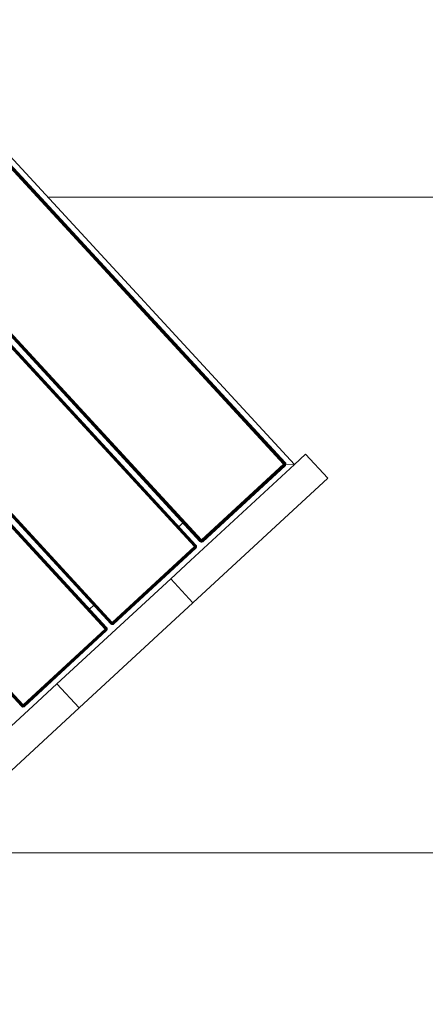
# Model space of a CAD drawing. Header units: millimetres. Extents: x -54833 to 17168, y -29122 to 68726.
# Tile 22 of 122: x -41988 to -41616, y 7062 to 7963. Entities that reach past the tile are written whole.
import ezdxf

# ---------------------------------------------------------------- set-up
doc = ezdxf.new("R2010")
doc.units = ezdxf.units.MM
for name, color, linetype, lineweight, true_color in [('Furniture-2', 7, 'Continuous', 9, 0xaaaaaa), ('Kohvikutool-1', 7, 'Continuous', 9, 0xaaaaaa), ('Surface Pattern-1', 7, 'Continuous', 9, 0x232323)]:
    doc.layers.add(name, color=color, linetype=linetype, lineweight=lineweight, true_color=true_color)

# ---------------------------------------------------------------- blocks, each defined once
blk = doc.blocks.new('MA_Kohvikultool - Kohvikutool_DWG-V74-1_ korruse plaan')
at = {"layer": 'Kohvikutool-1'}
for p, q in [((285, 465), (285, 15)), ((-48.72, 22), (-48.72, 458)), ((-48.61, 458), (-48.61, 22)), ((-48.42, 22), (-48.42, 458)), ((-48.16, 22), (-48.16, 458)), ((-47.84, 22), (-47.84, 458)), ((-47.49, 22), (-47.49, 458)), ((-47.11, 22), (-47.11, 458)), ((-46.75, 22), (-46.75, 458)), ((55.5, 458), (55.5, 22)), ((55.86, 458), (55.86, 22)), ((56.24, 458), (56.24, 22)), ((56.59, 458), (56.59, 22)), ((56.91, 458), (56.91, 22)), ((57.17, 458), (57.17, 22)), ((57.36, 458), (57.36, 22)), ((57.47, 22), (57.47, 458)), ((62.53, 22), (62.53, 458)), ((62.64, 458), (62.64, 22)), ((62.83, 22), (62.83, 458)), ((63.09, 22), (63.09, 458)), ((63.41, 22), (63.41, 458)), ((63.76, 22), (63.76, 458)), ((64.14, 22), (64.14, 458)), ((64.5, 22), (64.5, 458)), ((166.75, 458), (166.75, 22)), ((167.11, 458), (167.11, 22)), ((167.49, 458), (167.49, 22)), ((167.84, 458), (167.84, 22)), ((168.16, 458), (168.16, 22)), ((168.42, 458), (168.42, 22)), ((168.61, 458), (168.61, 22)), ((168.72, 22), (168.72, 458)), ((173.78, 458), (173.78, 22)), ((173.89, 22), (173.89, 458)), ((174.08, 22), (174.08, 458)), ((174.34, 22), (174.34, 458)), ((174.66, 22), (174.66, 458)), ((175.01, 22), (175.01, 458)), ((175.39, 22), (175.39, 458)), ((175.75, 22), (175.75, 458)), ((278, 458), (278, 22)), ((278.36, 458), (278.36, 22)), ((278.74, 22), (278.74, 458)), ((279.09, 22), (279.09, 458)), ((279.41, 22), (279.41, 458)), ((279.67, 22), (279.67, 458)), ((279.86, 22), (279.86, 458)), ((279.97, 22), (279.97, 458)), ((55.5, 45), (64.5, 45)), ((166.75, 45), (175.75, 45)), ((-48.75, 22), (-48.72, 21.64)), ((-48.72, 22), (-48.75, 22)), ((-48.75, 22), (-48.72, 21.64)), ((-48.68, 21.64), (-48.72, 22)), ((-48.61, 22), (-48.72, 22)), ((-48.68, 21.64), (-48.72, 21.64)), ((-48.72, 21.64), (-48.61, 21.26)), ((-48.72, 21.64), (-48.61, 21.26)), ((-48.58, 21.66), (-48.68, 21.64)), ((-48.68, 21.64), (-48.58, 21.28)), ((-48.58, 21.66), (-48.61, 22)), ((-48.42, 22), (-48.61, 22)), ((-48.58, 21.28), (-48.61, 21.26)), ((-48.61, 21.26), (-48.42, 20.91)), ((-48.61, 21.26), (-48.42, 20.91)), ((-48.4, 21.7), (-48.58, 21.66)), ((-48.48, 21.32), (-48.58, 21.66)), ((-48.48, 21.32), (-48.58, 21.28)), ((-48.58, 21.28), (-48.4, 20.92)), ((-48.31, 21.38), (-48.48, 21.32)), ((-48.31, 20.98), (-48.48, 21.32)), ((-48.4, 21.7), (-48.42, 22)), ((-48.16, 22), (-48.42, 22)), ((-48.4, 20.92), (-48.42, 20.91)), ((-48.42, 20.91), (-48.16, 20.59)), ((-48.42, 20.91), (-48.16, 20.59)), ((-48.14, 21.74), (-48.4, 21.7)), ((-48.31, 21.38), (-48.4, 21.7)), ((-48.31, 20.98), (-48.4, 20.92)), ((-48.4, 20.92), (-48.14, 20.61)), ((-48.06, 21.48), (-48.31, 21.38)), ((-48.15, 21.08), (-48.31, 21.38)), ((-48.15, 21.08), (-48.31, 20.98)), ((-48.06, 20.69), (-48.31, 20.98)), ((-48.14, 21.74), (-48.16, 22)), ((-47.84, 22), (-48.16, 22)), ((-48.14, 20.61), (-48.16, 20.59)), ((-48.16, 20.59), (-47.84, 20.33)), ((-48.16, 20.59), (-47.84, 20.33)), ((-47.93, 21.23), (-48.15, 21.08)), ((-47.93, 20.82), (-48.15, 21.08)), ((-47.83, 21.8), (-48.14, 21.74)), ((-48.06, 21.48), (-48.14, 21.74)), ((-48.06, 20.69), (-48.14, 20.61)), ((-48.14, 20.61), (-47.83, 20.35)), ((-47.77, 21.6), (-48.06, 21.48)), ((-47.93, 21.23), (-48.06, 21.48)), ((-47.93, 20.82), (-48.06, 20.69)), ((-47.77, 20.44), (-48.06, 20.69)), ((-47.67, 21.4), (-47.93, 21.23)), ((-47.75, 21), (-47.93, 21.23)), ((-47.75, 21), (-47.93, 20.82)), ((-47.67, 20.6), (-47.93, 20.82)), ((-47.83, 21.8), (-47.84, 22)), ((-47.49, 22), (-47.84, 22)), ((-47.83, 20.35), (-47.84, 20.33)), ((-47.84, 20.33), (-47.49, 20.14)), ((-47.84, 20.33), (-47.49, 20.14)), ((-47.49, 22), (-47.83, 21.8)), ((-47.47, 21.87), (-47.83, 21.8)), ((-47.77, 21.6), (-47.83, 21.8)), ((-47.77, 20.44), (-47.83, 20.35)), ((-47.83, 20.35), (-47.47, 20.17)), ((-47.47, 21.87), (-47.77, 21.6)), ((-47.43, 21.73), (-47.77, 21.6)), ((-47.67, 21.4), (-47.77, 21.6)), ((-47.67, 20.6), (-47.77, 20.44)), ((-47.43, 20.27), (-47.77, 20.44)), ((-47.52, 21.23), (-47.75, 21)), ((-47.52, 20.82), (-47.75, 21)), ((-47.43, 21.73), (-47.67, 21.4)), ((-47.37, 21.6), (-47.67, 21.4)), ((-47.52, 21.23), (-47.67, 21.4)), ((-47.52, 20.82), (-47.67, 20.6)), ((-47.37, 20.44), (-47.67, 20.6)), ((-47.37, 21.6), (-47.52, 21.23)), ((-47.27, 21.48), (-47.52, 21.23)), ((-47.35, 21.08), (-47.52, 21.23)), ((-47.35, 21.08), (-47.52, 20.82)), ((-47.27, 20.69), (-47.52, 20.82)), ((-47.47, 20.17), (-47.49, 20.14)), ((-47.49, 20.14), (-47.11, 20.03)), ((-47.49, 20.14), (-47.11, 20.03)), ((-47.11, 22), (-47.48, 21.93)), ((-47.43, 20.27), (-47.47, 20.17)), ((-47.47, 20.17), (-47.11, 20.07)), ((-47.37, 20.44), (-47.43, 20.27)), ((-47.09, 20.17), (-47.43, 20.27)), ((-47.27, 20.69), (-47.37, 20.44)), ((-47.05, 20.35), (-47.37, 20.44)), ((-47.27, 21.48), (-47.35, 21.08)), ((-47.15, 21.38), (-47.35, 21.08)), ((-47.15, 20.98), (-47.35, 21.08)), ((-47.15, 20.98), (-47.27, 20.69)), ((-47.01, 20.61), (-47.27, 20.69)), ((-47.15, 21.38), (-47.15, 20.98)), ((-47.02, 21.32), (-47.15, 20.98)), ((-46.95, 20.92), (-47.15, 20.98)), ((-47.11, 21.97), (-46.75, 22)), ((-47.11, 20.07), (-47.09, 20.17)), ((-47.11, 20.07), (-47.11, 20.03)), ((-47.11, 20.07), (-46.75, 20.03)), ((-47.11, 20.03), (-46.75, 20)), ((-47.11, 20.03), (-46.75, 20)), ((-47.09, 20.17), (-47.05, 20.35)), ((-46.75, 20.14), (-47.09, 20.17)), ((-47.05, 20.35), (-47.01, 20.61)), ((-46.75, 20.33), (-47.05, 20.35)), ((-46.95, 20.92), (-47.02, 21.32)), ((-47.01, 20.61), (-46.95, 20.92)), ((-47.01, 20.61), (-46.75, 20.59)), ((-46.95, 20.92), (-46.95, 21.3)), ((-46.95, 20.92), (-46.75, 20.91)), ((-46.75, 20.91), (-46.82, 21.27)), ((55.5, 22), (-46.75, 22)), ((-46.75, 21.64), (-46.75, 22)), ((-46.75, 21.64), (55.5, 21.64)), ((-46.75, 21.64), (-46.75, 21.26)), ((55.5, 21.26), (-46.75, 21.26)), ((-46.75, 20.91), (-46.75, 21.26)), ((-46.75, 20.91), (55.5, 20.91)), ((-46.75, 20.91), (-46.75, 20.59)), ((-46.75, 20.59), (55.5, 20.59)), ((-46.75, 20.59), (-46.75, 20.33)), ((-46.75, 20.33), (55.5, 20.33)), ((-46.75, 20.33), (-46.75, 20.14)), ((-46.75, 20.14), (55.5, 20.14)), ((-46.75, 20.14), (-46.75, 20.03)), ((-46.75, 20.03), (55.5, 20.03)), ((-46.75, 20.03), (-46.75, 20)), ((-46.75, 20), (55.5, 20)), ((55.5, 20), (-46.75, 20)), ((55.5, 22), (55.86, 22)), ((55.53, 21.64), (55.5, 22)), ((55.57, 21.27), (55.5, 21.64)), ((55.5, 21.26), (55.5, 20.91)), ((55.5, 20.91), (55.7, 20.92)), ((55.5, 20.91), (55.5, 20.59)), ((55.5, 20.59), (55.76, 20.61)), ((55.5, 20.59), (55.5, 20.33)), ((55.5, 20.33), (55.8, 20.35)), ((55.5, 20.33), (55.5, 20.14)), ((55.5, 20.14), (55.84, 20.17)), ((55.5, 20.14), (55.5, 20.03)), ((55.86, 20.07), (55.5, 20.03)), ((55.5, 20.03), (55.5, 20)), ((55.5, 20), (55.86, 20.03)), ((55.86, 20.03), (55.5, 20)), ((55.57, 21.27), (55.7, 20.92)), ((55.63, 21.28), (55.9, 20.98)), ((55.7, 20.92), (55.63, 21.28)), ((55.9, 20.98), (55.7, 20.92)), ((55.7, 20.92), (55.76, 20.61)), ((56.02, 20.69), (55.76, 20.61)), ((55.76, 20.61), (55.8, 20.35)), ((55.77, 21.32), (56.1, 21.08)), ((55.77, 21.32), (55.9, 20.98)), ((56.12, 20.44), (55.8, 20.35)), ((55.8, 20.35), (55.84, 20.17)), ((56.18, 20.27), (55.84, 20.17)), ((55.84, 20.17), (55.86, 20.07)), ((55.86, 22), (56.24, 22)), ((55.86, 20.07), (56.22, 20.17)), ((55.86, 20.03), (56.24, 20.14)), ((56.24, 20.14), (55.86, 20.03)), ((55.86, 20.03), (55.86, 20.07)), ((55.9, 21.38), (56.27, 21.23)), ((55.9, 21.38), (56.1, 21.08)), ((56.1, 21.08), (55.9, 20.98)), ((55.9, 20.98), (56.02, 20.69)), ((56.02, 21.48), (56.42, 21.4)), ((56.02, 21.48), (56.27, 21.23)), ((56.27, 20.82), (56.02, 20.69)), ((56.02, 20.69), (56.12, 20.44)), ((56.27, 21.23), (56.1, 21.08)), ((56.1, 21.08), (56.27, 20.82)), ((56.12, 21.6), (56.52, 21.6)), ((56.12, 21.6), (56.42, 21.4)), ((56.42, 20.6), (56.12, 20.44)), ((56.12, 20.44), (56.18, 20.27)), ((56.58, 21.8), (56.18, 21.73)), ((56.18, 21.73), (56.52, 21.6)), ((56.52, 20.44), (56.18, 20.27)), ((56.18, 20.27), (56.22, 20.17)), ((56.22, 20.17), (56.58, 20.35)), ((56.24, 20.14), (56.22, 20.17)), ((56.24, 22), (56.59, 22)), ((56.24, 22), (56.58, 21.8)), ((56.24, 20.14), (56.59, 20.33)), ((56.59, 20.33), (56.24, 20.14)), ((56.42, 21.4), (56.27, 21.23)), ((56.27, 21.23), (56.5, 21)), ((56.5, 21), (56.27, 20.82)), ((56.27, 20.82), (56.42, 20.6)), ((56.52, 21.6), (56.42, 21.4)), ((56.42, 21.4), (56.68, 21.23)), ((56.68, 20.82), (56.42, 20.6)), ((56.42, 20.6), (56.52, 20.44)), ((56.68, 21.23), (56.5, 21)), ((56.5, 21), (56.68, 20.82)), ((56.58, 21.8), (56.52, 21.6)), ((56.52, 21.6), (56.81, 21.48)), ((56.81, 20.69), (56.52, 20.44)), ((56.52, 20.44), (56.58, 20.35)), ((56.59, 22), (56.58, 21.8)), ((56.89, 21.74), (56.58, 21.8)), ((56.58, 20.35), (56.89, 20.61)), ((56.59, 20.33), (56.58, 20.35)), ((56.59, 22), (56.91, 22)), ((56.59, 20.33), (56.91, 20.59)), ((56.91, 20.59), (56.59, 20.33)), ((56.81, 21.48), (56.68, 21.23)), ((56.68, 21.23), (56.9, 21.08)), ((56.9, 21.08), (56.68, 20.82)), ((56.68, 20.82), (56.81, 20.69)), ((56.89, 21.74), (56.81, 21.48)), ((56.81, 21.48), (57.06, 21.38)), ((57.06, 20.98), (56.81, 20.69)), ((56.81, 20.69), (56.89, 20.61)), ((56.91, 22), (56.89, 21.74)), ((57.15, 21.7), (56.89, 21.74)), ((56.89, 20.61), (57.15, 20.92)), ((56.91, 20.59), (56.89, 20.61)), ((57.06, 21.38), (56.9, 21.08)), ((56.9, 21.08), (57.06, 20.98)), ((56.91, 22), (57.17, 22)), ((56.91, 20.59), (57.17, 20.91)), ((57.17, 20.91), (56.91, 20.59)), ((57.15, 21.7), (57.06, 21.38)), ((57.06, 21.38), (57.23, 21.32)), ((57.23, 21.32), (57.06, 20.98)), ((57.06, 20.98), (57.15, 20.92)), ((57.17, 22), (57.15, 21.7)), ((57.33, 21.66), (57.15, 21.7)), ((57.15, 20.92), (57.33, 21.28)), ((57.17, 20.91), (57.15, 20.92)), ((57.17, 22), (57.36, 22)), ((57.17, 20.91), (57.36, 21.26)), ((57.36, 21.26), (57.17, 20.91)), ((57.33, 21.66), (57.23, 21.32)), ((57.23, 21.32), (57.33, 21.28)), ((57.36, 22), (57.33, 21.66)), ((57.43, 21.64), (57.33, 21.66)), ((57.33, 21.28), (57.43, 21.64)), ((57.36, 21.26), (57.33, 21.28)), ((57.36, 22), (57.47, 22)), ((57.36, 21.26), (57.47, 21.64)), ((57.47, 21.64), (57.36, 21.26)), ((57.47, 22), (57.43, 21.64)), ((57.47, 21.64), (57.43, 21.64)), ((57.47, 22), (57.5, 22)), ((57.47, 21.64), (57.5, 22)), ((57.5, 22), (57.47, 21.64)), ((62.5, 22), (62.53, 21.64)), ((62.53, 22), (62.5, 22)), ((62.5, 22), (62.53, 21.64)), ((62.57, 21.64), (62.53, 22)), ((62.64, 22), (62.53, 22)), ((62.53, 21.64), (62.64, 21.26)), ((62.57, 21.64), (62.53, 21.64)), ((62.53, 21.64), (62.64, 21.26)), ((62.67, 21.66), (62.57, 21.64)), ((62.57, 21.64), (62.67, 21.28)), ((62.67, 21.66), (62.64, 22)), ((62.83, 22), (62.64, 22)), ((62.67, 21.28), (62.64, 21.26)), ((62.64, 21.26), (62.83, 20.91)), ((62.64, 21.26), (62.83, 20.91)), ((62.85, 21.7), (62.67, 21.66)), ((62.77, 21.32), (62.67, 21.66)), ((62.77, 21.32), (62.67, 21.28)), ((62.67, 21.28), (62.85, 20.92)), ((62.94, 21.38), (62.77, 21.32)), ((62.94, 20.98), (62.77, 21.32)), ((62.85, 21.7), (62.83, 22)), ((63.09, 22), (62.83, 22)), ((62.85, 20.92), (62.83, 20.91)), ((62.83, 20.91), (63.09, 20.59)), ((62.83, 20.91), (63.09, 20.59)), ((63.11, 21.74), (62.85, 21.7)), ((62.94, 21.38), (62.85, 21.7)), ((62.94, 20.98), (62.85, 20.92)), ((62.85, 20.92), (63.11, 20.61)), ((63.19, 21.48), (62.94, 21.38)), ((63.1, 21.08), (62.94, 21.38)), ((63.1, 21.08), (62.94, 20.98)), ((63.19, 20.69), (62.94, 20.98)), ((63.11, 21.74), (63.09, 22)), ((63.41, 22), (63.09, 22)), ((63.11, 20.61), (63.09, 20.59)), ((63.09, 20.59), (63.41, 20.33)), ((63.09, 20.59), (63.41, 20.33)), ((63.32, 21.23), (63.1, 21.08)), ((63.32, 20.82), (63.1, 21.08)), ((63.42, 21.8), (63.11, 21.74)), ((63.19, 21.48), (63.11, 21.74)), ((63.19, 20.69), (63.11, 20.61)), ((63.11, 20.61), (63.42, 20.35)), ((63.48, 21.6), (63.19, 21.48)), ((63.32, 21.23), (63.19, 21.48)), ((63.32, 20.82), (63.19, 20.69)), ((63.48, 20.44), (63.19, 20.69)), ((63.58, 21.4), (63.32, 21.23)), ((63.5, 21), (63.32, 21.23)), ((63.5, 21), (63.32, 20.82)), ((63.58, 20.6), (63.32, 20.82)), ((63.42, 21.8), (63.41, 22)), ((63.41, 22), (63.78, 21.87)), ((63.77, 21.93), (63.41, 22)), ((63.42, 20.35), (63.41, 20.33)), ((63.41, 20.33), (63.76, 20.14)), ((63.41, 20.33), (63.76, 20.14)), ((63.78, 21.87), (63.42, 21.8)), ((63.48, 21.6), (63.42, 21.8)), ((63.48, 20.44), (63.42, 20.35)), ((63.42, 20.35), (63.78, 20.17)), ((63.78, 21.87), (63.48, 21.6)), ((63.82, 21.73), (63.48, 21.6)), ((63.58, 21.4), (63.48, 21.6)), ((63.58, 20.6), (63.48, 20.44)), ((63.82, 20.27), (63.48, 20.44)), ((63.73, 21.23), (63.5, 21)), ((63.73, 20.82), (63.5, 21)), ((63.82, 21.73), (63.58, 21.4)), ((63.88, 21.6), (63.58, 21.4)), ((63.73, 21.23), (63.58, 21.4)), ((63.73, 20.82), (63.58, 20.6)), ((63.88, 20.44), (63.58, 20.6)), ((63.88, 21.6), (63.73, 21.23)), ((63.98, 21.48), (63.73, 21.23)), ((63.9, 21.08), (63.73, 21.23)), ((63.9, 21.08), (63.73, 20.82)), ((63.98, 20.69), (63.73, 20.82)), ((64.14, 21.97), (63.76, 22)), ((63.78, 20.17), (63.76, 20.14)), ((63.76, 20.14), (64.14, 20.03)), ((63.76, 20.14), (64.14, 20.03)), ((63.82, 20.27), (63.78, 20.17)), ((63.78, 20.17), (64.14, 20.07)), ((63.88, 20.44), (63.82, 20.27)), ((64.16, 20.17), (63.82, 20.27)), ((63.98, 20.69), (63.88, 20.44)), ((64.2, 20.35), (63.88, 20.44)), ((63.98, 21.48), (63.9, 21.08)), ((64.1, 21.38), (63.9, 21.08)), ((64.1, 20.98), (63.9, 21.08)), ((64.1, 20.98), (63.98, 20.69)), ((64.24, 20.61), (63.98, 20.69)), ((64.1, 21.38), (64.1, 20.98)), ((64.23, 21.32), (64.1, 20.98)), ((64.3, 20.92), (64.1, 20.98)), ((64.14, 21.97), (64.5, 22)), ((64.14, 20.07), (64.16, 20.17)), ((64.14, 20.07), (64.5, 20.03)), ((64.14, 20.07), (64.14, 20.03)), ((64.14, 20.03), (64.5, 20)), ((64.14, 20.03), (64.5, 20)), ((64.16, 20.17), (64.2, 20.35)), ((64.16, 20.17), (64.5, 20.14)), ((64.2, 20.35), (64.24, 20.61)), ((64.2, 20.35), (64.5, 20.33)), ((64.3, 20.92), (64.23, 21.32)), ((64.24, 20.61), (64.3, 20.92)), ((64.24, 20.61), (64.5, 20.59)), ((64.3, 21.3), (64.3, 20.92)), ((64.3, 20.92), (64.5, 20.91)), ((64.5, 20.91), (64.43, 21.27)), ((166.75, 22), (64.5, 22)), ((64.5, 22), (64.5, 21.64)), ((166.75, 21.64), (64.5, 21.64)), ((64.5, 21.26), (64.5, 21.64)), ((64.5, 21.26), (166.75, 21.26)), ((64.5, 20.91), (64.5, 21.26)), ((64.5, 20.91), (166.75, 20.91)), ((64.5, 20.91), (64.5, 20.59)), ((64.5, 20.59), (166.75, 20.59)), ((64.5, 20.59), (64.5, 20.33)), ((64.5, 20.33), (166.75, 20.33)), ((64.5, 20.33), (64.5, 20.14)), ((64.5, 20.14), (166.75, 20.14)), ((64.5, 20.14), (64.5, 20.03)), ((64.5, 20.03), (166.75, 20.03)), ((64.5, 20.03), (64.5, 20)), ((64.5, 20), (166.75, 20)), ((166.75, 20), (64.5, 20)), ((166.75, 22), (167.11, 22)), ((166.78, 21.64), (166.75, 22)), ((166.82, 21.27), (166.75, 21.64)), ((166.75, 21.26), (166.75, 20.91)), ((166.75, 20.91), (166.95, 20.92)), ((166.75, 20.91), (166.75, 20.59)), ((166.75, 20.59), (167.01, 20.61)), ((166.75, 20.59), (166.75, 20.33)), ((166.75, 20.33), (167.05, 20.35)), ((166.75, 20.33), (166.75, 20.14)), ((166.75, 20.14), (167.09, 20.17)), ((166.75, 20.14), (166.75, 20.03)), ((167.11, 20.07), (166.75, 20.03)), ((166.75, 20.03), (166.75, 20)), ((166.75, 20), (167.11, 20.03)), ((167.11, 20.03), (166.75, 20)), ((166.82, 21.27), (166.95, 20.92)), ((166.88, 21.28), (167.15, 20.98)), ((166.95, 20.92), (166.88, 21.28)), ((167.15, 20.98), (166.95, 20.92)), ((166.95, 20.92), (167.01, 20.61)), ((167.27, 20.69), (167.01, 20.61)), ((167.01, 20.61), (167.05, 20.35)), ((167.02, 21.32), (167.35, 21.08)), ((167.02, 21.32), (167.15, 20.98)), ((167.37, 20.44), (167.05, 20.35)), ((167.05, 20.35), (167.09, 20.17)), ((167.43, 20.27), (167.09, 20.17)), ((167.09, 20.17), (167.11, 20.07)), ((167.11, 22), (167.49, 22)), ((167.11, 20.07), (167.47, 20.17)), ((167.11, 20.03), (167.49, 20.14)), ((167.49, 20.14), (167.11, 20.03)), ((167.11, 20.03), (167.11, 20.07)), ((167.15, 21.38), (167.52, 21.23)), ((167.15, 21.38), (167.35, 21.08)), ((167.35, 21.08), (167.15, 20.98)), ((167.15, 20.98), (167.27, 20.69)), ((167.27, 21.48), (167.67, 21.4)), ((167.27, 21.48), (167.52, 21.23)), ((167.52, 20.82), (167.27, 20.69)), ((167.27, 20.69), (167.37, 20.44)), ((167.52, 21.23), (167.35, 21.08)), ((167.35, 21.08), (167.52, 20.82)), ((167.37, 21.6), (167.77, 21.6)), ((167.37, 21.6), (167.67, 21.4)), ((167.67, 20.6), (167.37, 20.44)), ((167.37, 20.44), (167.43, 20.27)), ((167.83, 21.8), (167.43, 21.73)), ((167.43, 21.73), (167.77, 21.6)), ((167.77, 20.44), (167.43, 20.27)), ((167.43, 20.27), (167.47, 20.17)), ((167.47, 20.17), (167.83, 20.35)), ((167.49, 20.14), (167.47, 20.17)), ((167.49, 22), (167.84, 22)), ((167.49, 22), (167.83, 21.8)), ((167.49, 20.14), (167.84, 20.33)), ((167.84, 20.33), (167.49, 20.14)), ((167.67, 21.4), (167.52, 21.23)), ((167.52, 21.23), (167.75, 21)), ((167.75, 21), (167.52, 20.82)), ((167.52, 20.82), (167.67, 20.6)), ((167.77, 21.6), (167.67, 21.4)), ((167.67, 21.4), (167.93, 21.23)), ((167.93, 20.82), (167.67, 20.6)), ((167.67, 20.6), (167.77, 20.44)), ((167.93, 21.23), (167.75, 21)), ((167.75, 21), (167.93, 20.82)), ((167.83, 21.8), (167.77, 21.6)), ((167.77, 21.6), (168.06, 21.48)), ((168.06, 20.69), (167.77, 20.44)), ((167.77, 20.44), (167.83, 20.35)), ((167.84, 22), (167.83, 21.8)), ((168.14, 21.74), (167.83, 21.8)), ((167.83, 20.35), (168.14, 20.61)), ((167.84, 20.33), (167.83, 20.35)), ((167.84, 22), (168.16, 22)), ((167.84, 20.33), (168.16, 20.59)), ((168.16, 20.59), (167.84, 20.33)), ((168.06, 21.48), (167.93, 21.23)), ((167.93, 21.23), (168.15, 21.08)), ((168.15, 21.08), (167.93, 20.82)), ((167.93, 20.82), (168.06, 20.69)), ((168.14, 21.74), (168.06, 21.48)), ((168.06, 21.48), (168.31, 21.38)), ((168.31, 20.98), (168.06, 20.69)), ((168.06, 20.69), (168.14, 20.61)), ((168.16, 22), (168.14, 21.74)), ((168.4, 21.7), (168.14, 21.74)), ((168.14, 20.61), (168.4, 20.92)), ((168.16, 20.59), (168.14, 20.61)), ((168.31, 21.38), (168.15, 21.08)), ((168.15, 21.08), (168.31, 20.98)), ((168.16, 22), (168.42, 22)), ((168.16, 20.59), (168.42, 20.91)), ((168.42, 20.91), (168.16, 20.59)), ((168.4, 21.7), (168.31, 21.38)), ((168.31, 21.38), (168.48, 21.32)), ((168.48, 21.32), (168.31, 20.98)), ((168.31, 20.98), (168.4, 20.92)), ((168.42, 22), (168.4, 21.7)), ((168.58, 21.66), (168.4, 21.7)), ((168.4, 20.92), (168.58, 21.28)), ((168.42, 20.91), (168.4, 20.92)), ((168.42, 22), (168.61, 22)), ((168.42, 20.91), (168.61, 21.26)), ((168.61, 21.26), (168.42, 20.91)), ((168.58, 21.66), (168.48, 21.32)), ((168.48, 21.32), (168.58, 21.28)), ((168.61, 22), (168.58, 21.66)), ((168.68, 21.64), (168.58, 21.66)), ((168.58, 21.28), (168.68, 21.64)), ((168.61, 21.26), (168.58, 21.28)), ((168.61, 22), (168.72, 22)), ((168.61, 21.26), (168.72, 21.64)), ((168.72, 21.64), (168.61, 21.26)), ((168.72, 22), (168.68, 21.64)), ((168.72, 21.64), (168.68, 21.64)), ((168.72, 22), (168.75, 22)), ((168.72, 21.64), (168.75, 22)), ((168.75, 22), (168.72, 21.64)), ((173.78, 22), (173.75, 22)), ((173.75, 22), (173.78, 21.64)), ((173.75, 22), (173.78, 21.64)), ((173.89, 22), (173.78, 22)), ((173.78, 22), (173.82, 21.64)), ((173.78, 21.64), (173.82, 21.64)), ((173.78, 21.64), (173.89, 21.26)), ((173.78, 21.64), (173.89, 21.26)), ((173.92, 21.66), (173.82, 21.64)), ((173.82, 21.64), (173.92, 21.28)), ((174.08, 22), (173.89, 22)), ((173.89, 22), (173.92, 21.66)), ((173.89, 21.26), (173.92, 21.28)), ((173.89, 21.26), (174.08, 20.91)), ((173.89, 21.26), (174.08, 20.91)), ((174.1, 21.7), (173.92, 21.66)), ((174.02, 21.32), (173.92, 21.66)), ((174.02, 21.32), (173.92, 21.28)), ((173.92, 21.28), (174.1, 20.92)), ((174.19, 21.38), (174.02, 21.32)), ((174.19, 20.98), (174.02, 21.32)), ((174.34, 22), (174.08, 22)), ((174.08, 22), (174.1, 21.7)), ((174.08, 20.91), (174.1, 20.92)), ((174.08, 20.91), (174.34, 20.59)), ((174.08, 20.91), (174.34, 20.59)), ((174.36, 21.74), (174.1, 21.7)), ((174.19, 21.38), (174.1, 21.7)), ((174.19, 20.98), (174.1, 20.92)), ((174.1, 20.92), (174.36, 20.61)), ((174.44, 21.48), (174.19, 21.38)), ((174.35, 21.08), (174.19, 21.38)), ((174.35, 21.08), (174.19, 20.98)), ((174.44, 20.69), (174.19, 20.98)), ((174.66, 22), (174.34, 22)), ((174.34, 22), (174.36, 21.74)), ((174.34, 20.59), (174.36, 20.61)), ((174.34, 20.59), (174.66, 20.33)), ((174.34, 20.59), (174.66, 20.33)), ((174.57, 21.23), (174.35, 21.08)), ((174.57, 20.82), (174.35, 21.08)), ((174.67, 21.8), (174.36, 21.74)), ((174.44, 21.48), (174.36, 21.74)), ((174.44, 20.69), (174.36, 20.61)), ((174.36, 20.61), (174.67, 20.35)), ((174.73, 21.6), (174.44, 21.48)), ((174.57, 21.23), (174.44, 21.48)), ((174.57, 20.82), (174.44, 20.69)), ((174.73, 20.44), (174.44, 20.69)), ((174.83, 21.4), (174.57, 21.23)), ((174.75, 21), (174.57, 21.23)), ((174.75, 21), (174.57, 20.82)), ((174.83, 20.6), (174.57, 20.82)), ((175.01, 22), (174.66, 22)), ((174.66, 22), (174.67, 21.8)), ((174.66, 20.33), (174.67, 20.35)), ((174.66, 20.33), (175.01, 20.14)), ((174.66, 20.33), (175.01, 20.14)), ((175.02, 21.93), (174.67, 21.8)), ((174.67, 21.8), (175.03, 21.87)), ((174.73, 21.6), (174.67, 21.8)), ((174.73, 20.44), (174.67, 20.35)), ((174.67, 20.35), (175.03, 20.17)), ((175.03, 21.87), (174.73, 21.6)), ((175.07, 21.73), (174.73, 21.6)), ((174.83, 21.4), (174.73, 21.6)), ((174.83, 20.6), (174.73, 20.44)), ((175.07, 20.27), (174.73, 20.44)), ((174.98, 21.23), (174.75, 21)), ((174.98, 20.82), (174.75, 21)), ((175.07, 21.73), (174.83, 21.4)), ((175.13, 21.6), (174.83, 21.4)), ((174.98, 21.23), (174.83, 21.4)), ((174.98, 20.82), (174.83, 20.6)), ((175.13, 20.44), (174.83, 20.6)), ((175.13, 21.6), (174.98, 21.23)), ((175.23, 21.48), (174.98, 21.23)), ((175.15, 21.08), (174.98, 21.23)), ((175.15, 21.08), (174.98, 20.82)), ((175.23, 20.69), (174.98, 20.82)), ((175.01, 20.14), (175.03, 20.17)), ((175.01, 20.14), (175.39, 20.03)), ((175.01, 20.14), (175.39, 20.03)), ((175.02, 21.93), (175.39, 22)), ((175.07, 20.27), (175.03, 20.17)), ((175.03, 20.17), (175.39, 20.07)), ((175.13, 20.44), (175.07, 20.27)), ((175.41, 20.17), (175.07, 20.27)), ((175.23, 20.69), (175.13, 20.44)), ((175.45, 20.35), (175.13, 20.44)), ((175.23, 21.48), (175.15, 21.08)), ((175.35, 21.38), (175.15, 21.08)), ((175.35, 20.98), (175.15, 21.08)), ((175.35, 20.98), (175.23, 20.69)), ((175.49, 20.61), (175.23, 20.69)), ((175.35, 21.38), (175.35, 20.98)), ((175.48, 21.32), (175.35, 20.98)), ((175.55, 20.92), (175.35, 20.98)), ((175.39, 21.97), (175.75, 22)), ((175.39, 20.07), (175.41, 20.17)), ((175.39, 20.03), (175.39, 20.07)), ((175.75, 20.03), (175.39, 20.07)), ((175.39, 20.03), (175.75, 20)), ((175.39, 20.03), (175.75, 20)), ((175.41, 20.17), (175.45, 20.35)), ((175.75, 20.14), (175.41, 20.17)), ((175.45, 20.35), (175.49, 20.61)), ((175.75, 20.33), (175.45, 20.35)), ((175.55, 20.92), (175.48, 21.32)), ((175.49, 20.61), (175.55, 20.92)), ((175.75, 20.59), (175.49, 20.61)), ((175.75, 21.26), (175.55, 20.92)), ((175.75, 20.91), (175.55, 20.92)), ((278, 22), (175.75, 22)), ((175.75, 22), (175.75, 21.64)), ((278, 21.64), (175.75, 21.64)), ((175.75, 21.64), (175.75, 21.26)), ((278, 21.26), (175.75, 21.26)), ((175.75, 21.26), (175.75, 20.91)), ((278, 20.91), (175.75, 20.91)), ((175.75, 20.91), (175.75, 20.59)), ((278, 20.59), (175.75, 20.59)), ((175.75, 20.59), (175.75, 20.33)), ((175.75, 20.33), (278, 20.33)), ((175.75, 20.33), (175.75, 20.14)), ((175.75, 20.14), (175.75, 20.03)), ((278, 20.14), (175.75, 20.14)), ((175.75, 20.03), (278, 20.03)), ((175.75, 20.03), (175.75, 20)), ((175.75, 20), (278, 20)), ((278, 20), (175.75, 20)), ((278, 22), (278.36, 22)), ((278.03, 21.64), (278, 22)), ((285, 15), (278, 22)), ((278, 22), (285, 15)), ((278, 21.26), (278.03, 21.64)), ((278, 20.91), (278.07, 21.27)), ((278, 20.91), (278.07, 21.27)), ((278, 20.91), (278.2, 20.92)), ((278, 20.91), (278, 20.59)), ((278, 20.59), (278.26, 20.61)), ((278, 20.59), (278, 20.33)), ((278, 20.33), (278.3, 20.35)), ((278, 20.33), (278, 20.14)), ((278.34, 20.17), (278, 20.14)), ((278, 20.14), (278, 20.03)), ((278.36, 20.07), (278, 20.03)), ((278, 20), (278.36, 20.03)), ((278, 20.03), (278, 20)), ((278.36, 20.03), (278, 20)), ((278.13, 21.28), (278.4, 20.98)), ((278.13, 21.28), (278.2, 20.92)), ((278.4, 20.98), (278.2, 20.92)), ((278.2, 20.92), (278.26, 20.61)), ((278.52, 20.69), (278.26, 20.61)), ((278.26, 20.61), (278.3, 20.35)), ((278.27, 21.32), (278.6, 21.08)), ((278.27, 21.32), (278.4, 20.98)), ((278.62, 20.44), (278.3, 20.35)), ((278.3, 20.35), (278.34, 20.17)), ((278.68, 20.27), (278.34, 20.17)), ((278.34, 20.17), (278.36, 20.07)), ((278.74, 22), (278.36, 22)), ((278.36, 20.07), (278.72, 20.17)), ((278.36, 20.03), (278.74, 20.14)), ((278.74, 20.14), (278.36, 20.03)), ((278.36, 20.07), (278.36, 20.03)), ((278.4, 21.38), (278.77, 21.23)), ((278.4, 21.38), (278.6, 21.08)), ((278.6, 21.08), (278.4, 20.98)), ((278.4, 20.98), (278.52, 20.69)), ((278.52, 21.48), (278.92, 21.4)), ((278.52, 21.48), (278.77, 21.23)), ((278.77, 20.82), (278.52, 20.69)), ((278.52, 20.69), (278.62, 20.44)), ((278.77, 21.23), (278.6, 21.08)), ((278.6, 21.08), (278.77, 20.82)), ((278.62, 21.6), (279.02, 21.6)), ((278.62, 21.6), (278.92, 21.4)), ((278.92, 20.6), (278.62, 20.44)), ((278.62, 20.44), (278.68, 20.27)), ((279.08, 21.8), (278.68, 21.73)), ((278.68, 21.73), (279.02, 21.6)), ((279.02, 20.44), (278.68, 20.27)), ((278.68, 20.27), (278.72, 20.17)), ((278.7, 21.8), (279.08, 21.8)), ((278.72, 20.17), (279.08, 20.35)), ((278.72, 20.17), (278.74, 20.14)), ((279.09, 22), (278.73, 21.93)), ((279.09, 22), (278.74, 22)), ((278.74, 20.14), (279.09, 20.33)), ((279.09, 20.33), (278.74, 20.14)), ((278.92, 21.4), (278.77, 21.23)), ((278.77, 21.23), (279, 21)), ((279, 21), (278.77, 20.82)), ((278.77, 20.82), (278.92, 20.6)), ((279.02, 21.6), (278.92, 21.4)), ((278.92, 21.4), (279.18, 21.23)), ((279.18, 20.82), (278.92, 20.6)), ((278.92, 20.6), (279.02, 20.44)), ((279.18, 21.23), (279, 21)), ((279, 21), (279.18, 20.82)), ((279.08, 21.8), (279.02, 21.6)), ((279.02, 21.6), (279.31, 21.48)), ((279.31, 20.69), (279.02, 20.44)), ((279.02, 20.44), (279.08, 20.35)), ((279.08, 21.8), (279.09, 22)), ((279.39, 21.74), (279.08, 21.8)), ((279.08, 20.35), (279.39, 20.61)), ((279.08, 20.35), (279.09, 20.33)), ((279.09, 22), (279.41, 22)), ((279.09, 20.33), (279.41, 20.59)), ((279.41, 20.59), (279.09, 20.33)), ((279.31, 21.48), (279.18, 21.23)), ((279.18, 21.23), (279.4, 21.08)), ((279.4, 21.08), (279.18, 20.82)), ((279.18, 20.82), (279.31, 20.69)), ((279.39, 21.74), (279.31, 21.48)), ((279.31, 21.48), (279.56, 21.38)), ((279.56, 20.98), (279.31, 20.69)), ((279.31, 20.69), (279.39, 20.61)), ((279.39, 21.74), (279.41, 22)), ((279.65, 21.7), (279.39, 21.74)), ((279.39, 20.61), (279.65, 20.92)), ((279.39, 20.61), (279.41, 20.59)), ((279.56, 21.38), (279.4, 21.08)), ((279.4, 21.08), (279.56, 20.98)), ((279.41, 22), (279.67, 22)), ((279.41, 20.59), (279.67, 20.91)), ((279.67, 20.91), (279.41, 20.59)), ((279.65, 21.7), (279.56, 21.38)), ((279.56, 21.38), (279.73, 21.32)), ((279.73, 21.32), (279.56, 20.98)), ((279.56, 20.98), (279.65, 20.92)), ((279.65, 21.7), (279.67, 22)), ((279.83, 21.66), (279.65, 21.7)), ((279.65, 20.92), (279.83, 21.28)), ((279.65, 20.92), (279.67, 20.91)), ((279.67, 22), (279.86, 22)), ((279.67, 20.91), (279.86, 21.26)), ((279.86, 21.26), (279.67, 20.91)), ((279.83, 21.66), (279.73, 21.32)), ((279.73, 21.32), (279.83, 21.28)), ((279.83, 21.66), (279.86, 22)), ((279.93, 21.64), (279.83, 21.66)), ((279.83, 21.28), (279.93, 21.64)), ((279.83, 21.28), (279.86, 21.26)), ((279.86, 22), (279.97, 22)), ((279.86, 21.26), (279.97, 21.64)), ((279.97, 21.64), (279.86, 21.26)), ((279.93, 21.64), (279.97, 22)), ((279.93, 21.64), (279.97, 21.64)), ((279.97, 22), (280, 22)), ((279.97, 21.64), (280, 22)), ((280, 22), (279.97, 21.64)), ((-35.34, 15), (-165, 15)), ((-10.89, 15), (-35.34, 15)), ((130.89, 15), (-10.89, 15)), ((-10.89, 15), (-10.89, -15)), ((-10.89, -15), (-10.89, 15)), ((130.89, -15), (130.89, 15)), ((130.89, 15), (155.34, 15)), ((130.89, 15), (130.89, -15)), ((285, 15), (155.34, 15)), ((285, 15), (298.93, 15)), ((298.93, -15), (298.93, 15)), ((-10.89, -15), (-178.93, -15)), ((-10.89, -15), (130.89, -15)), ((298.93, -15), (130.89, -15))]:
    blk.add_line(p, q, dxfattribs=at)
blk = doc.blocks.new('MA_Kohvikultool - MA_Kohvikultool-V75-1_ korruse plaan')
blk.add_blockref('MA_Kohvikultool - Kohvikutool_DWG-V74-1_ korruse plaan', (111.57, -216.07))

msp = doc.modelspace()

# ---------------------------------------------------------------- hatches: boundary and pattern name
at = {"layer": 'Surface Pattern-1'}
h = msp.add_hatch(dxfattribs=at)
h.set_pattern_fill('FP_30', color=256, style=0, pattern_type=2)
h.set_pattern_definition([(0, (0, 0), (0, 600), []), (90, (0, 0), (-600, 4e-14), [])])
h.paths.add_polyline_path([(-40469.36, 796), (-38928.99, 796), (-40163.39, 3075.81), (-40163.39, 4239.21), (-38798.43, 7692.57), (-40511.02, 9948.51), (-42590, 9948.51), (-42590, 1350.38), (-42335, 1350.38), (-42335, 850.38), (-42590, 850.38), (-42590, 796), (-42211.45, 796)])
h.paths.add_polyline_path([(-39990.07, 5450.01), (-40027.09, 5452.14), (-40078.78, 5461.76), (-40108.95, 5471.26), (-40145.02, 5486.47), (-40169.35, 5499.89), (-40200.45, 5520.67), (-40227.18, 5543.06), (-40251.6, 5567.94), (-40271.29, 5592.17), (-40293.88, 5626.63), (-40306.03, 5650.29), (-40319.46, 5682.7), (-40330.23, 5718.8), (-40337.08, 5755.89), (-40339.39, 5784.68), (-40339.15, 5821.8), (-40335.73, 5852.67), (-40327.97, 5890.4), (-40319.52, 5917.07), (-40306.34, 5949.25), (-40287.62, 5983.64), (-40270.11, 6009.45), (-40249.71, 6034.12), (-40224.59, 6059.29), (-40198.01, 6081.12), (-40163.54, 6103.71), (-40136.27, 6117.57), (-40105.15, 6130.11), (-40072.2, 6139.85), (-40038.25, 6146.31), (-40005.49, 6149.21), (-39968.37, 6148.98), (-39937.5, 6145.56), (-39901.57, 6138.24), (-39871.4, 6128.74), (-39835.33, 6113.53), (-39811, 6100.11), (-39779.89, 6079.33), (-39753.17, 6056.94), (-39730.81, 6034.34), (-39709.06, 6007.83), (-39686.47, 5973.37), (-39674.32, 5949.71), (-39660.88, 5917.3), (-39650.12, 5881.2), (-39643.5, 5845.36), (-39640.92, 5815.32), (-39641.3, 5777.16), (-39644.62, 5747.05), (-39652.38, 5709.62), (-39660.83, 5682.93), (-39674.01, 5650.76), (-39692.73, 5616.36), (-39710.23, 5590.55), (-39730.64, 5565.88), (-39755.75, 5540.71), (-39782.34, 5518.88), (-39816.8, 5496.29), (-39844.08, 5482.43), (-39875.19, 5469.89), (-39908.16, 5460.15), (-39946.21, 5453.06), (-39974.85, 5450.79), (-39982.59, 5450.39)])
h.paths.add_polyline_path([(-39990.08, 5490.01), (-40008.19, 5491.02), (-39997.37, 5490.35)])
h.paths.add_polyline_path([(-39974.24, 5490.82), (-39936.92, 5494.87), (-39905.71, 5501.93), (-39946.21, 5493.59), (-39972.18, 5491.02)])
h.paths.add_polyline_path([(-40036.5, 5493.89), (-40088.1, 5506.53), (-40040.74, 5494.51)])
h.paths.add_polyline_path([(-40095.39, 5508.84), (-40143.41, 5531.23), (-40101.41, 5510.98)])
h.paths.add_polyline_path([(-39857.1, 5520.47), (-39824.1, 5538.55), (-39800.07, 5555.46), (-39831.19, 5534.3), (-39851.97, 5523.21)])
h.paths.add_polyline_path([(-40149.95, 5534.83), (-40191.8, 5565.41), (-40154.14, 5537.34), (-40152.89, 5536.59)])
h.paths.add_polyline_path([(-40219.97, 5592.53), (-40251.93, 5635.1), (-40266.96, 5661.8), (-40242.72, 5620.73), (-40221.09, 5593.77)])
h.paths.add_polyline_path([(-39760.22, 5592.72), (-39736.83, 5621.8), (-39758.81, 5594.44)])
h.paths.add_polyline_path([(-39724.01, 5641.88), (-39706.91, 5674.68), (-39721.41, 5646.77)])
h.paths.add_polyline_path([(-40281.83, 5696.11), (-40294.89, 5746.71), (-40298.58, 5776.28), (-40291.67, 5729.28), (-40281.96, 5696.48)])
h.paths.add_polyline_path([(-39698.39, 5696.54), (-39687.46, 5734.16), (-39682.79, 5762.05), (-39691.36, 5719.66), (-39698.15, 5697.34)])
h.paths.add_polyline_path([(-39680.93, 5784.68), (-39680.92, 5784.77), (-39680.93, 5784.77)])
h.paths.add_polyline_path([(-40299.41, 5785.2), (-40297.28, 5836.91), (-40299.72, 5791.15)])
h.paths.add_polyline_path([(-39683.95, 5845.76), (-39691.5, 5882.02), (-39685.01, 5851.05)])
h.paths.add_polyline_path([(-40296.29, 5846.31), (-40283.64, 5897.93), (-40295.67, 5850.57)])
h.paths.add_polyline_path([(-40281.34, 5905.21), (-40258.94, 5953.23), (-40279.2, 5911.23)])
h.paths.add_polyline_path([(-39710.63, 5933.06), (-39728.73, 5966.07), (-39745.64, 5990.1), (-39724.48, 5958.98), (-39713.38, 5938.2)])
h.paths.add_polyline_path([(-40255.34, 5959.77), (-40224.76, 6001.63), (-40252.84, 5963.97)])
h.paths.add_polyline_path([(-40197.64, 6029.8), (-40155.53, 6061.45), (-40128.38, 6076.79), (-40169.44, 6052.55), (-40194.19, 6032.93)])
h.paths.add_polyline_path([(-39782.9, 6029.96), (-39811.97, 6053.35), (-39786.56, 6032.96)])
h.paths.add_polyline_path([(-39832.06, 6066.16), (-39864.85, 6083.26), (-39836.94, 6068.77)])
h.paths.add_polyline_path([(-40094.06, 6091.66), (-40042.2, 6104.97), (-40013.9, 6108.41), (-40060.89, 6101.49), (-40089.24, 6093.38)])
h.paths.add_polyline_path([(-39886.71, 6091.78), (-39924.39, 6102.74), (-39890.76, 6093.01)])
h.paths.add_polyline_path([(-39945.17, 6106.3), (-39982.84, 6109.66), (-39945.38, 6106.33)])
h.paths.add_polyline_path([(-39564.5, 6184.9), (-40012.64, 6225.79), (-39994.95, 6405.16), (-39989.99, 6405.34), (-39987.55, 6421.07), (-39895.96, 6413.09), (-39893.62, 6466.18), (-39990.98, 6474.65), (-39991.91, 6464.03), (-40021.79, 6466.63), (-39980.92, 6936.19), (-39951.03, 6933.59), (-39950.14, 6922.8), (-39503.65, 6883.93), (-39502.73, 6894.56), (-39472.84, 6891.96), (-39513.71, 6422.4), (-39543.6, 6425), (-39543.88, 6435.74), (-39642.49, 6442.12), (-39644.86, 6391.24), (-39554.26, 6383.26), (-39554.26, 6366.79), (-39548.71, 6366.31), (-39564.26, 6187.62)])
h.paths.add_polyline_path([(-39591.05, 6225.81), (-39589.28, 6255.26), (-39977.03, 6289.02), (-39979.59, 6259.63), (-39591.4, 6225.84)])
h.paths.add_polyline_path([(-39676.79, 6394.02), (-39674.45, 6447.1), (-39861.47, 6463.38), (-39864.03, 6410.31), (-39678.22, 6394.14)])
h.paths.add_polyline_path([(-39562.92, 6549.03), (-39562.48, 6554.08), (-39951.01, 6587.9), (-39951.45, 6582.85), (-39568.14, 6549.48)])
h.paths.add_polyline_path([(-39553.27, 6659.86), (-39552.83, 6664.91), (-39941.36, 6698.73), (-39941.8, 6693.68), (-39568.14, 6661.15)])
h.paths.add_polyline_path([(-39543.62, 6770.69), (-39543.18, 6775.74), (-39931.71, 6809.56), (-39932.15, 6804.51), (-39568.14, 6772.83)])
h.paths.add_polyline_path([(-39265.12, 6830.98), (-40093.57, 7182.64), (-39740.86, 8010.65), (-38914.27, 7657.53), (-39264.88, 6831.55)])
h.paths.add_polyline_path([(-39340.85, 6895.72), (-39182.6, 7268.52), (-39187.78, 7270.72), (-39346.02, 6897.92)])
h.paths.add_polyline_path([(-39433.47, 6935.04), (-39275.22, 7307.84), (-39281.01, 7308.6), (-39438.65, 6937.23)])
h.paths.add_polyline_path([(-39526.1, 6974.35), (-39367.85, 7347.16), (-39373.03, 7349.36), (-39531.27, 6976.55)])
h.paths.add_polyline_path([(-39618.72, 7013.67), (-39460.48, 7386.48), (-39465.65, 7388.67), (-39623.9, 7015.87)])
h.paths.add_polyline_path([(-39711.35, 7052.99), (-39553.1, 7425.79), (-39558.28, 7427.99), (-39716.53, 7055.19)])
h.paths.add_polyline_path([(-42251.66, 7079.83), (-42555.49, 7411.78), (-42421.7, 7532.54), (-42418.31, 7528.87), (-42406.13, 7539.99), (-42341.78, 7472.95), (-42304.1, 7507.72), (-42371.93, 7581.21), (-42382.17, 7571.76), (-42402.51, 7593.8), (-42051.37, 7917.91), (-42031.02, 7895.87), (-42041.25, 7886.42), (-41736.04, 7555.74), (-41725.81, 7565.19), (-41705.46, 7543.15), (-42056.61, 7219.04), (-42076.95, 7241.08), (-42066.72, 7250.53), (-42136.24, 7322.44), (-42171.98, 7286.3), (-42111.82, 7218.42), (-42121.09, 7206.85), (-42119.33, 7201.97), (-42251.13, 7080.32)])
h.paths.add_polyline_path([(-39803.97, 7092.31), (-39645.73, 7465.11), (-39650.91, 7467.31), (-39809.15, 7094.5)])
h.paths.add_polyline_path([(-42243.75, 7127.95), (-42222.08, 7147.96), (-42488.16, 7433.1), (-42508.02, 7414.27), (-42244.28, 7128.52)])
h.paths.add_polyline_path([(-39896.6, 7131.62), (-39738.35, 7504.43), (-39743.53, 7506.62), (-39901.78, 7133.82)])
h.paths.add_polyline_path([(-39989.23, 7170.94), (-39830.98, 7543.74), (-39895.99, 7571.34), (-40054.24, 7198.54), (-39998.33, 7174.8)])
h.paths.add_polyline_path([(-39170.88, 7296.14), (-39012.63, 7668.94), (-39017.81, 7671.14), (-39176.05, 7298.34)])
h.paths.add_polyline_path([(-42193.9, 7310.05), (-42154.89, 7346.06), (-42283.76, 7485.68), (-42321.2, 7447.97), (-42194.05, 7310.21)])
h.paths.add_polyline_path([(-39263.5, 7335.46), (-39105.26, 7708.26), (-39110.43, 7710.46), (-39268.68, 7337.65)])
h.paths.add_polyline_path([(-42005.34, 7348.01), (-42001.62, 7351.44), (-42266.13, 7638.03), (-42269.86, 7634.59), (-42011.85, 7355.06)])
h.paths.add_polyline_path([(-39356.13, 7374.77), (-39197.88, 7747.58), (-39203.06, 7749.78), (-39361.31, 7376.97), (-39356.99, 7375.14)])
h.paths.add_polyline_path([(-39448.75, 7414.09), (-39290.51, 7786.89), (-39295.69, 7789.09), (-39453.93, 7416.29)])
h.paths.add_polyline_path([(-41923.59, 7423.46), (-41919.87, 7426.9), (-42184.38, 7713.48), (-42188.11, 7710.05), (-41935.13, 7435.96)])
h.paths.add_polyline_path([(-39541.38, 7453.41), (-39383.13, 7826.21), (-39388.31, 7828.41), (-39546.56, 7455.61), (-39542.25, 7453.77)])
h.paths.add_polyline_path([(-40186.34, 7476.6), (-40519.62, 7809.89), (-40498.41, 7831.1), (-40490.87, 7823.56), (-40420.15, 7894.27), (-40459.1, 7930.4), (-40523.52, 7866.11), (-40535.12, 7877.71), (-40541.49, 7874.18), (-40668.83, 8001.52), (-40349.3, 8318.39), (-40223.28, 8189.54), (-40226.82, 8186.01), (-40215.22, 8174.28), (-40279.51, 8107.18), (-40243.38, 8071.04), (-40172.67, 8141.75), (-40180.21, 8149.3), (-40159, 8170.51), (-39825.71, 7837.22), (-39846.92, 7816.01), (-39854.47, 7823.56), (-40172.67, 7505.36), (-40165.12, 7497.81), (-40172.67, 7490.27)])
h.paths.add_polyline_path([(-39634.01, 7492.72), (-39475.76, 7865.53), (-39480.94, 7867.73), (-39639.18, 7494.92)])
h.paths.add_polyline_path([(-41841.84, 7498.92), (-41838.12, 7502.36), (-42102.63, 7788.94), (-42106.36, 7785.5), (-41849.29, 7506.99)])
h.paths.add_polyline_path([(-39726.63, 7532.04), (-39568.39, 7904.85), (-39573.56, 7907.04), (-39731.81, 7534.24), (-39727.08, 7532.23)])
h.paths.add_polyline_path([(-39819.26, 7571.36), (-39661.01, 7944.16), (-39726.89, 7969.71), (-39884.27, 7598.95), (-39853.47, 7585.88)])
h.paths.add_polyline_path([(-40230.1, 7605.21), (-39954.32, 7880.98), (-39957.91, 7884.57), (-40233.68, 7608.8)])
h.paths.add_polyline_path([(-40308.76, 7683.88), (-40033.84, 7960.5), (-40036.57, 7963.23), (-40312.34, 7687.46)])
h.paths.add_polyline_path([(-40387.43, 7762.54), (-40111.66, 8038.32), (-40115.24, 8041.9), (-40391.01, 7766.13)])
h.paths.add_polyline_path([(-40398.94, 7915.48), (-40264.59, 8049.83), (-40303.53, 8085.96), (-40435.08, 7951.61), (-40401.21, 7917.74)])
h.paths.add_polyline_path([(-40599.57, 7974.69), (-40323.8, 8250.46), (-40345.06, 8270.92), (-40620.43, 7995.54), (-40602.06, 7977.18)])
h.paths.add_polyline_path([(-42432.23, 7999.18), (-42534.86, 8001.18), (-42532.86, 8899.18), (-41634.86, 8899.18), (-41634.86, 7999.18), (-42429.21, 7999.18)])
h.paths.add_polyline_path([(-42031.73, 8029.18), (-42031.73, 8434.18), (-42037.36, 8434.18), (-42037.36, 8029.18)])
h.paths.add_polyline_path([(-42434.23, 8029.18), (-42434.23, 8434.18), (-42439.86, 8434.18), (-42439.86, 8029.18)])
h.paths.add_polyline_path([(-41836.11, 8029.18), (-41830.48, 8029.18), (-41830.48, 8434.18), (-41836.11, 8434.18), (-41836.11, 8131.86)])
h.paths.add_polyline_path([(-41931.11, 8029.18), (-41931.11, 8434.18), (-41936.73, 8434.18), (-41936.73, 8029.18)])
h.paths.add_polyline_path([(-42137.98, 8029.18), (-42132.36, 8029.18), (-42132.36, 8434.18), (-42137.98, 8434.18), (-42137.98, 8131.86)])
h.paths.add_polyline_path([(-42238.61, 8029.18), (-42232.98, 8029.18), (-42232.98, 8434.18), (-42238.61, 8434.18), (-42238.61, 8131.86)])
h.paths.add_polyline_path([(-42339.23, 8029.18), (-42333.61, 8029.18), (-42333.61, 8434.18), (-42339.23, 8434.18), (-42339.23, 8131.86)])
h.paths.add_polyline_path([(-41735.48, 8029.18), (-41664.86, 8029.18), (-41664.86, 8434.18), (-41735.48, 8434.18)])
h.paths.add_polyline_path([(-41664.86, 8464.18), (-41664.86, 8869.18), (-41735.48, 8869.18), (-41735.48, 8464.18)])
h.paths.add_polyline_path([(-42137.98, 8464.18), (-42132.36, 8464.18), (-42132.36, 8869.18), (-42137.98, 8869.18), (-42137.98, 8788)])
h.paths.add_polyline_path([(-42037.36, 8464.18), (-42031.73, 8464.18), (-42031.73, 8869.18), (-42037.36, 8869.18), (-42037.36, 8648.26)])
h.paths.add_polyline_path([(-42232.98, 8464.18), (-42232.98, 8869.18), (-42238.61, 8869.18), (-42238.61, 8464.18)])
h.paths.add_polyline_path([(-41931.11, 8464.18), (-41931.11, 8869.18), (-41936.73, 8869.18), (-41936.73, 8464.18)])
h.paths.add_polyline_path([(-41830.48, 8464.18), (-41830.48, 8869.18), (-41836.11, 8869.18), (-41836.11, 8464.18)])
h.paths.add_polyline_path([(-42339.23, 8464.18), (-42333.61, 8464.18), (-42333.61, 8869.18), (-42339.23, 8869.18), (-42339.23, 8788)])
h.paths.add_polyline_path([(-42434.23, 8464.18), (-42434.23, 8869.18), (-42439.86, 8869.18), (-42439.86, 8464.18)])
h.paths.add_polyline_path([(-42086.04, 8931.97), (-42410.15, 9283.11), (-42388.1, 9303.46), (-42378.66, 9293.22), (-42306.74, 9362.75), (-42342.88, 9398.49), (-42410.76, 9338.33), (-42422.34, 9347.6), (-42427.21, 9345.84), (-42549.36, 9478.17), (-42217.41, 9782), (-42096.64, 9648.21), (-42100.32, 9644.82), (-42089.19, 9632.64), (-42156.24, 9568.29), (-42121.46, 9530.61), (-42047.98, 9598.44), (-42057.43, 9608.67), (-42035.38, 9629.02), (-41711.28, 9277.87), (-41733.32, 9257.53), (-41742.77, 9267.76), (-42073.44, 8962.55), (-42064, 8952.31), (-42073.44, 8943.59)])
h.paths.add_polyline_path([(-42126.83, 9064.62), (-41840.25, 9329.14), (-41843.68, 9332.86), (-42130.27, 9068.35)])
h.paths.add_polyline_path([(-42202.29, 9146.37), (-41915.7, 9410.89), (-41919.14, 9414.61), (-42205.72, 9150.1)])
h.paths.add_polyline_path([(-42277.74, 9228.12), (-41991.16, 9492.64), (-41994.59, 9496.36), (-42281.18, 9231.85)])
h.paths.add_polyline_path([(-42283.13, 9381.4), (-42143.51, 9510.26), (-42181.22, 9547.7), (-42317.9, 9419.07), (-42291.72, 9390.71)])
h.paths.add_polyline_path([(-42481.23, 9448.58), (-42196.09, 9714.67), (-42214.92, 9734.53), (-42501.23, 9470.26), (-42484.92, 9452.58)])

# ---------------------------------------------------------------- block references
at = {"layer": 'Furniture-2', "rotation": 42.70695171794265}
msp.add_blockref('MA_Kohvikultool - MA_Kohvikultool-V75-1_ korruse plaan', (-42163.83, 7434.52), dxfattribs=at)

doc.saveas('drawing.dxf')
